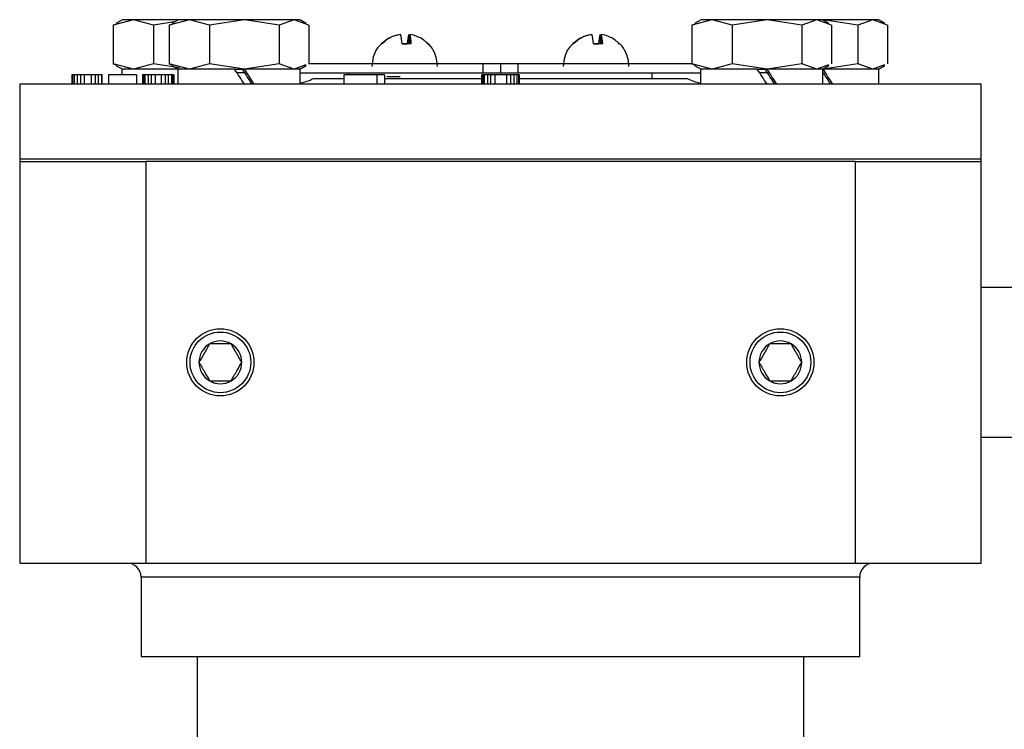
# Model space of a CAD drawing. Header units: millimetres. Extents: x 376 to 1489, y -51 to 902.
# Tile 28 of 30: x 1042 to 1147, y 488 to 564. Entities that reach past the tile are written whole.
import ezdxf

# ---------------------------------------------------------------- set-up
doc = ezdxf.new("R2010")
doc.units = ezdxf.units.MM

msp = doc.modelspace()

# ---------------------------------------------------------------- linework, layer by layer
at = {"color": 7, "linetype": 'Continuous', "lineweight": 25}
for p, q in [((1053.95, 563.52), (1051.79, 562.94)), ((1052.77, 563.52), (1052.06, 563.12)), ((1053.95, 563.52), (1052.77, 563.52)), ((1056.11, 562.94), (1053.95, 563.52)), ((1058.77, 563.52), (1053.95, 563.52)), ((1059.95, 563.52), (1057.79, 562.94)), ((1058.77, 563.52), (1058.06, 563.12)), ((1059.95, 563.52), (1058.77, 563.52)), ((1062.11, 562.94), (1059.95, 563.52)), ((1065.84, 563.52), (1059.95, 563.52)), ((1065.84, 563.52), (1062.11, 562.94)), ((1069.58, 562.94), (1065.84, 563.52)), ((1071.16, 563.52), (1065.84, 563.52)), ((1071.16, 563.52), (1069.58, 562.94)), ((1072.74, 562.94), (1071.16, 563.52)), ((1071.77, 563.52), (1071.16, 563.52)), ((1072.47, 563.12), (1071.77, 563.52)), ((1115.95, 563.52), (1113.79, 562.94)), ((1114.77, 563.52), (1114.06, 563.12)), ((1115.95, 563.52), (1114.77, 563.52)), ((1118.11, 562.94), (1115.95, 563.52)), ((1121.84, 563.52), (1115.95, 563.52)), ((1121.84, 563.52), (1118.11, 562.94)), ((1125.58, 562.94), (1121.84, 563.52)), ((1127.16, 563.52), (1121.84, 563.52)), ((1127.16, 563.52), (1125.58, 562.94)), ((1128.74, 562.94), (1127.16, 563.52)), ((1127.77, 563.52), (1127.16, 563.52)), ((1128.47, 563.12), (1127.77, 563.52)), ((1131.58, 562.94), (1127.84, 563.52)), ((1133.16, 563.52), (1127.84, 563.52)), ((1133.16, 563.52), (1131.58, 562.94)), ((1134.74, 562.94), (1133.16, 563.52)), ((1133.77, 563.52), (1133.16, 563.52)), ((1134.47, 563.12), (1133.77, 563.52)), ((1051.79, 562.94), (1052.1, 563.06)), ((1051.79, 562.94), (1051.79, 558.8)), ((1058.37, 563.3), (1056.11, 562.94)), ((1056.11, 562.94), (1056.11, 558.8)), ((1057.79, 562.94), (1058.1, 563.06)), ((1057.79, 562.94), (1057.79, 558.8)), ((1062.11, 562.94), (1062.11, 558.8)), ((1069.58, 562.94), (1069.58, 558.8)), ((1072.74, 562.94), (1072.74, 558.8)), ((1113.79, 562.94), (1114.1, 563.06)), ((1113.79, 562.94), (1113.79, 558.8)), ((1118.11, 562.94), (1118.11, 558.8)), ((1125.58, 562.94), (1125.58, 558.8)), ((1128.74, 562.94), (1128.74, 558.8)), ((1131.58, 562.94), (1131.58, 558.8)), ((1134.74, 562.94), (1134.74, 558.8)), ((1083.47, 561.95), (1083.47, 560.95)), ((1083.56, 560.95), (1083.56, 561.95)), ((1103.98, 561.95), (1103.98, 560.95)), ((1104.06, 560.95), (1104.06, 561.95)), ((1082.74, 560.95), (1083.29, 560.95)), ((1083.73, 560.95), (1082.74, 560.95)), ((1085.44, 560.95), (1085.51, 560.98)), ((1085.51, 560.97), (1085.52, 560.95)), ((1103.24, 560.95), (1103.8, 560.95)), ((1104.24, 560.95), (1103.24, 560.95)), ((1105.94, 560.95), (1106.01, 560.98)), ((1106.02, 560.97), (1106.03, 560.95)), ((1053.95, 558.22), (1051.79, 558.8)), ((1051.79, 558.8), (1052.1, 558.69)), ((1052.06, 558.63), (1052.77, 558.22)), ((1052.72, 558.22), (1052.72, 557.62)), ((1058.8, 558.22), (1052.72, 558.22)), ((1056.11, 558.8), (1053.95, 558.22)), ((1058.89, 558.37), (1056.11, 558.8)), ((1059.95, 558.22), (1057.79, 558.8)), ((1057.79, 558.8), (1058.1, 558.69)), ((1058.06, 558.63), (1058.77, 558.22)), ((1058.72, 558.22), (1058.72, 556.62)), ((1064.8, 558.22), (1058.72, 558.22)), ((1062.11, 558.8), (1059.95, 558.22)), ((1065.84, 558.22), (1062.11, 558.8)), ((1064.8, 558.22), (1065.84, 558.22)), ((1069.58, 558.8), (1065.84, 558.22)), ((1065.84, 558.22), (1065.85, 558.22)), ((1071.82, 558.22), (1065.85, 558.22)), ((1071.16, 558.22), (1069.58, 558.8)), ((1072.44, 558.69), (1071.16, 558.22)), ((1071.77, 558.22), (1072.47, 558.63)), ((1071.82, 556.62), (1071.82, 558.22)), ((1072.74, 558.82), (1091.4, 558.82)), ((1091.4, 558.82), (1091.4, 557.82)), ((1091.4, 558.82), (1093.27, 558.82)), ((1093.27, 558.82), (1093.27, 557.82)), ((1093.27, 558.82), (1095.13, 558.82)), ((1095.13, 558.82), (1095.13, 557.82)), ((1095.13, 558.82), (1113.79, 558.82)), ((1115.95, 558.22), (1113.79, 558.8)), ((1113.79, 558.8), (1114.1, 558.69)), ((1114.06, 558.63), (1114.77, 558.22)), ((1114.72, 558.22), (1114.72, 556.62)), ((1120.8, 558.22), (1114.72, 558.22)), ((1118.11, 558.8), (1115.95, 558.22)), ((1121.84, 558.22), (1118.11, 558.8)), ((1120.77, 558.22), (1121.84, 558.22)), ((1125.58, 558.8), (1121.84, 558.22)), ((1121.84, 558.22), (1121.85, 558.22)), ((1127.82, 558.22), (1121.85, 558.22)), ((1127.16, 558.22), (1125.58, 558.8)), ((1128.44, 558.69), (1127.16, 558.22)), ((1127.77, 558.22), (1128.47, 558.63)), ((1127.82, 556.62), (1127.82, 558.22)), ((1131.58, 558.8), (1127.84, 558.22)), ((1127.84, 558.22), (1127.85, 558.22)), ((1133.82, 558.22), (1127.85, 558.22)), ((1133.16, 558.22), (1131.58, 558.8)), ((1134.44, 558.69), (1133.16, 558.22)), ((1133.77, 558.22), (1134.47, 558.63)), ((1133.82, 556.62), (1133.82, 558.22)), ((1047.36, 557.62), (1047.36, 556.62)), ((1047.44, 557.62), (1047.36, 557.62)), ((1047.44, 557.62), (1047.44, 556.62)), ((1047.61, 557.62), (1047.44, 557.62)), ((1047.61, 557.62), (1047.61, 556.62)), ((1047.94, 557.62), (1047.61, 557.62)), ((1047.94, 557.62), (1047.94, 556.62)), ((1048.28, 557.62), (1047.94, 557.62)), ((1048.28, 557.62), (1048.28, 556.62)), ((1048.69, 557.62), (1048.28, 557.62)), ((1049.44, 557.62), (1048.69, 557.62)), ((1048.69, 557.62), (1048.69, 556.62)), ((1049.44, 557.62), (1049.44, 556.62)), ((1049.86, 557.62), (1049.44, 557.62)), ((1049.86, 557.62), (1049.86, 556.62)), ((1050.19, 557.62), (1049.86, 557.62)), ((1050.19, 557.62), (1050.19, 556.62)), ((1050.53, 557.62), (1050.19, 557.62)), ((1050.53, 557.62), (1050.53, 556.62)), ((1050.61, 557.62), (1050.53, 557.62)), ((1050.61, 556.62), (1050.61, 557.62)), ((1054.28, 557.62), (1051.28, 557.62)), ((1051.28, 557.62), (1051.28, 556.62)), ((1054.28, 557.62), (1054.28, 556.62)), ((1054.94, 557.62), (1054.94, 556.62)), ((1055.03, 557.62), (1054.94, 557.62)), ((1055.03, 557.62), (1055.03, 556.62)), ((1055.19, 557.62), (1055.03, 557.62)), ((1055.19, 557.62), (1055.19, 556.62)), ((1055.53, 557.62), (1055.19, 557.62)), ((1055.53, 557.62), (1055.53, 556.62)), ((1055.86, 557.62), (1055.53, 557.62)), ((1055.86, 557.62), (1055.86, 556.62)), ((1056.28, 557.62), (1055.86, 557.62)), ((1056.28, 557.62), (1056.28, 556.62)), ((1056.94, 557.62), (1056.28, 557.62)), ((1056.94, 557.62), (1056.94, 556.62)), ((1057.36, 557.62), (1056.94, 557.62)), ((1057.36, 557.62), (1057.36, 556.62)), ((1057.69, 557.62), (1057.36, 557.62)), ((1057.69, 557.62), (1057.69, 556.62)), ((1058.03, 557.62), (1057.69, 557.62)), ((1058.03, 557.62), (1058.03, 556.62)), ((1058.19, 557.62), (1058.03, 557.62)), ((1058.19, 557.62), (1058.19, 556.62)), ((1058.28, 557.62), (1058.19, 557.62)), ((1058.28, 557.62), (1058.28, 556.62)), ((1071.82, 557.82), (1091.4, 557.82)), ((1073.26, 557.22), (1076.51, 557.22)), ((1080.07, 557.62), (1076.51, 557.62)), ((1076.51, 557.62), (1076.51, 556.62)), ((1077.02, 557.82), (1077.02, 557.62)), ((1080.07, 556.62), (1080.07, 557.62)), ((1080.87, 557.62), (1080.07, 557.62)), ((1080.87, 557.62), (1080.87, 556.62)), ((1080.87, 557.22), (1091.3, 557.22)), ((1091.3, 556.62), (1091.3, 557.62)), ((1091.38, 557.62), (1091.3, 557.62)), ((1091.38, 557.62), (1091.38, 556.62)), ((1091.55, 557.62), (1091.38, 557.62)), ((1091.4, 557.82), (1093.27, 557.82)), ((1091.55, 557.62), (1091.55, 556.62)), ((1091.89, 557.62), (1091.55, 557.62)), ((1091.89, 557.62), (1091.89, 556.62)), ((1092.23, 557.62), (1091.89, 557.62)), ((1092.66, 557.62), (1092.23, 557.62)), ((1092.23, 557.62), (1092.23, 556.62)), ((1092.66, 557.62), (1092.66, 556.62)), ((1093.94, 557.62), (1092.66, 557.62)), ((1093.27, 557.82), (1095.13, 557.82)), ((1093.94, 557.62), (1093.94, 556.62)), ((1094.36, 557.62), (1093.94, 557.62)), ((1094.36, 557.62), (1094.36, 556.62)), ((1094.7, 557.62), (1094.36, 557.62)), ((1094.7, 557.62), (1094.7, 556.62)), ((1095.04, 557.62), (1094.7, 557.62)), ((1095.04, 557.62), (1095.04, 556.62)), ((1095.21, 557.62), (1095.04, 557.62)), ((1095.13, 557.82), (1114.72, 557.82)), ((1095.21, 557.62), (1095.21, 556.62)), ((1095.3, 557.62), (1095.21, 557.62)), ((1095.3, 557.62), (1095.3, 556.62)), ((1095.3, 557.22), (1113.28, 557.22)), ((1109.52, 557.22), (1109.52, 557.82)), ((1041.77, 556.62), (1041.77, 548.62)), ((1144.77, 556.62), (1041.77, 556.62)), ((1144.77, 548.62), (1144.77, 556.62)), ((1041.77, 548.62), (1041.77, 548.32)), ((1041.77, 548.62), (1144.77, 548.62)), ((1144.77, 548.32), (1144.77, 548.62)), ((1041.77, 548.32), (1041.77, 505.32)), ((1041.77, 548.32), (1055.27, 548.32)), ((1131.27, 548.32), (1055.27, 548.32)), ((1055.27, 548.32), (1055.27, 505.32)), ((1131.27, 548.32), (1144.77, 548.32)), ((1131.27, 548.32), (1131.27, 505.32)), ((1144.77, 505.32), (1144.77, 548.32)), ((1191.72, 534.82), (1144.77, 534.82)), ((1144.77, 518.82), (1191.72, 518.82)), ((1041.77, 505.32), (1055.27, 505.32)), ((1055.27, 505.32), (1131.27, 505.32)), ((1131.27, 505.32), (1144.77, 505.32)), ((1054.77, 503.82), (1054.77, 495.32)), ((1131.77, 495.32), (1131.77, 503.82)), ((1054.77, 495.32), (1093.27, 495.32)), ((1060.77, 495.32), (1060.77, 484.32)), ((1093.27, 495.32), (1131.77, 495.32)), ((1125.77, 484.32), (1125.77, 495.32))]:
    msp.add_line(p, q, dxfattribs=at)
at = {"color": 8, "linetype": 'Continuous', "lineweight": 25}
for p, q in [((1065.89, 557.82), (1065.06, 557.82)), ((1121.89, 557.82), (1121.06, 557.82)), ((1131.77, 503.82), (1054.77, 503.82))]:
    msp.add_line(p, q, dxfattribs=at)
at = {"color": 7, "linetype": 'Continuous', "lineweight": 25}
for centre, radius in [((1063.27, 526.82), 3.6), ((1063.27, 526.82), 3.25), ((1123.27, 526.82), 3.6), ((1123.27, 526.82), 3.25)]:
    msp.add_circle(centre, radius, dxfattribs=at)
for centre, radius, start, end in [((1079.35, 560.88), 3.38, 1.3333, 18.554), ((1086.68, 560.88), 3.38, 161.446, 178.6667), ((1080.35, 560.88), 3.38, 1.3333, 18.554), ((1099.86, 560.88), 3.38, 1.3333, 18.554), ((1107.18, 560.88), 3.38, 161.446, 178.6667), ((1100.86, 560.88), 3.38, 1.3333, 18.554), ((1070.64, 562.62), 6, 281.0139, 295.8419), ((1115.89, 562.62), 6, 244.1581, 258.7033), ((1063.27, 526.82), 2.29, 120, 180), ((1063.27, 526.82), 2.29, 60, 120), ((1063.27, 526.82), 2.29, 0, 60), ((1123.27, 526.82), 2.29, 120, 180), ((1123.27, 526.82), 2.29, 60, 120), ((1123.27, 526.82), 2.29, 0, 60), ((1063.27, 526.82), 2.29, 180, 240), ((1063.27, 526.82), 2.29, 300, 0), ((1123.27, 526.82), 2.29, 180, 240), ((1123.27, 526.82), 2.29, 300, 0), ((1063.27, 526.82), 2.29, 240, 300), ((1123.27, 526.82), 2.29, 240, 300), ((1053.27, 503.82), 1.5, 0, 90), ((1133.27, 503.82), 1.5, 90, 180)]:
    msp.add_arc(centre, radius, start, end, dxfattribs=at)
for centre, major_axis, start_param, end_param in [((1065.27, 556.62), (-6.54, 9.98), 4.685726, 4.846726), ((1065.27, 558.22), (-4.04, 6.17), 4.423471, 4.685726), ((1065.27, 558.22), (-6.54, 9.98), 4.524726, 4.685726), ((1121.27, 556.62), (-6.54, 9.98), 4.685726, 4.846726), ((1121.27, 558.22), (-4.04, 6.17), 4.423471, 4.685726), ((1121.27, 558.22), (-6.54, 9.98), 4.524726, 4.685726), ((1127.27, 558.22), (-6.54, 9.98), 4.524726, 4.685726), ((1127.27, 558.22), (-4.04, 6.17), 4.423471, 4.620866)]:
    msp.add_ellipse(centre, major_axis=major_axis, ratio=0.040703, start_param=start_param, end_param=end_param, dxfattribs=at)
for points, knots in [([(1080.51, 560.95), (1080.81, 561.21), (1081.38, 561.7), (1082.12, 561.87), (1082.47, 561.95)], [0, 0, 0, 0, 0.521026, 1, 1, 1, 1]), ([(1082.56, 561.95), (1082.18, 561.86), (1081.44, 561.69), (1080.87, 561.19), (1080.6, 560.95)], [0, 0, 0, 0, 0.521026, 1, 1, 1, 1]), ([(1085.52, 560.95), (1085.22, 561.21), (1084.65, 561.7), (1083.91, 561.87), (1083.56, 561.95)], [0, 0, 0, 0, 0.521026, 1, 1, 1, 1]), ([(1101.01, 560.95), (1101.31, 561.21), (1101.89, 561.7), (1102.63, 561.87), (1102.98, 561.95)], [0, 0, 0, 0, 0.521026, 1, 1, 1, 1]), ([(1103.07, 561.95), (1102.68, 561.86), (1101.95, 561.69), (1101.38, 561.19), (1101.1, 560.95)], [0, 0, 0, 0, 0.521026, 1, 1, 1, 1]), ([(1106.03, 560.95), (1105.73, 561.21), (1105.15, 561.7), (1104.42, 561.87), (1104.06, 561.95)], [0, 0, 0, 0, 0.521026, 1, 1, 1, 1]), ([(1080.54, 560.95), (1080.39, 560.81), (1079.99, 560.41), (1079.6, 559.56), (1079.53, 558.86), (1079.5, 558.51)], [0, 0, 0, 0, 0.22418, 0.616812, 1, 1, 1, 1]), ([(1080.6, 560.95), (1080.57, 560.97), (1080.52, 560.99), (1080.52, 560.97), (1080.52, 560.97)], [0, 0, 0, 0, 0.692956, 1, 1, 1, 1]), ([(1086.53, 558.51), (1086.51, 558.78), (1086.48, 559.3), (1086.18, 560.1), (1085.85, 560.69), (1085.55, 560.93), (1085.51, 560.96)], [0, 0, 0, 0, 0.2936722, 0.5682848, 0.9447014, 1, 1, 1, 1]), ([(1101.05, 560.95), (1100.9, 560.81), (1100.5, 560.41), (1100.1, 559.56), (1100.04, 558.86), (1100.01, 558.51)], [0, 0, 0, 0, 0.22418, 0.616812, 1, 1, 1, 1]), ([(1101.1, 560.95), (1101.07, 560.97), (1101.03, 560.99), (1101.02, 560.97), (1101.02, 560.97)], [0, 0, 0, 0, 0.692956, 1, 1, 1, 1]), ([(1107.04, 558.51), (1107.02, 558.78), (1106.99, 559.3), (1106.68, 560.1), (1106.36, 560.69), (1106.05, 560.93), (1106.01, 560.96)], [0, 0, 0, 0, 0.2936722, 0.5682848, 0.9447014, 1, 1, 1, 1]), ([(1082.53, 557.42), (1082.49, 557.42), (1082.19, 557.42), (1081.71, 557.42), (1081.24, 557.42), (1081.15, 557.42), (1081.11, 557.42)], [0, 0, 0, 0, 0.051989, 0.416951, 0.781903, 1, 1, 1, 1]), ([(1062.12, 528.81), (1061.92, 528.45), (1061.54, 527.79), (1061.16, 527.13), (1060.98, 526.82)], [0, 0, 0, 0, 0.534747, 1, 1, 1, 1]), ([(1064.41, 528.81), (1064, 528.81), (1063.24, 528.81), (1062.48, 528.81), (1062.12, 528.81)], [0, 0, 0, 0, 0.534747, 1, 1, 1, 1]), ([(1065.56, 526.82), (1065.35, 527.18), (1064.97, 527.84), (1064.59, 528.5), (1064.41, 528.81)], [0, 0, 0, 0, 0.534747, 1, 1, 1, 1]), ([(1122.12, 528.81), (1121.92, 528.45), (1121.54, 527.79), (1121.16, 527.13), (1120.98, 526.82)], [0, 0, 0, 0, 0.534747, 1, 1, 1, 1]), ([(1124.41, 528.81), (1124, 528.81), (1123.24, 528.81), (1122.48, 528.81), (1122.12, 528.81)], [0, 0, 0, 0, 0.534747, 1, 1, 1, 1]), ([(1125.56, 526.82), (1125.35, 527.18), (1124.97, 527.84), (1124.59, 528.5), (1124.41, 528.81)], [0, 0, 0, 0, 0.534747, 1, 1, 1, 1]), ([(1060.98, 526.82), (1061.18, 526.47), (1061.57, 525.81), (1061.95, 525.15), (1062.12, 524.84)], [0, 0, 0, 0, 0.534747, 1, 1, 1, 1]), ([(1064.41, 524.84), (1064.62, 525.2), (1065, 525.86), (1065.38, 526.52), (1065.56, 526.82)], [0, 0, 0, 0, 0.534747, 1, 1, 1, 1]), ([(1120.98, 526.82), (1121.18, 526.47), (1121.57, 525.81), (1121.95, 525.15), (1122.12, 524.84)], [0, 0, 0, 0, 0.534747, 1, 1, 1, 1]), ([(1124.41, 524.84), (1124.62, 525.2), (1125, 525.86), (1125.38, 526.52), (1125.56, 526.82)], [0, 0, 0, 0, 0.534747, 1, 1, 1, 1]), ([(1062.12, 524.84), (1062.53, 524.84), (1063.3, 524.84), (1064.06, 524.84), (1064.41, 524.84)], [0, 0, 0, 0, 0.534747, 1, 1, 1, 1]), ([(1122.12, 524.84), (1122.53, 524.84), (1123.3, 524.84), (1124.06, 524.84), (1124.41, 524.84)], [0, 0, 0, 0, 0.534747, 1, 1, 1, 1])]:
    msp.add_open_spline(points, degree=3, knots=knots, dxfattribs=at)

doc.saveas('drawing.dxf')
